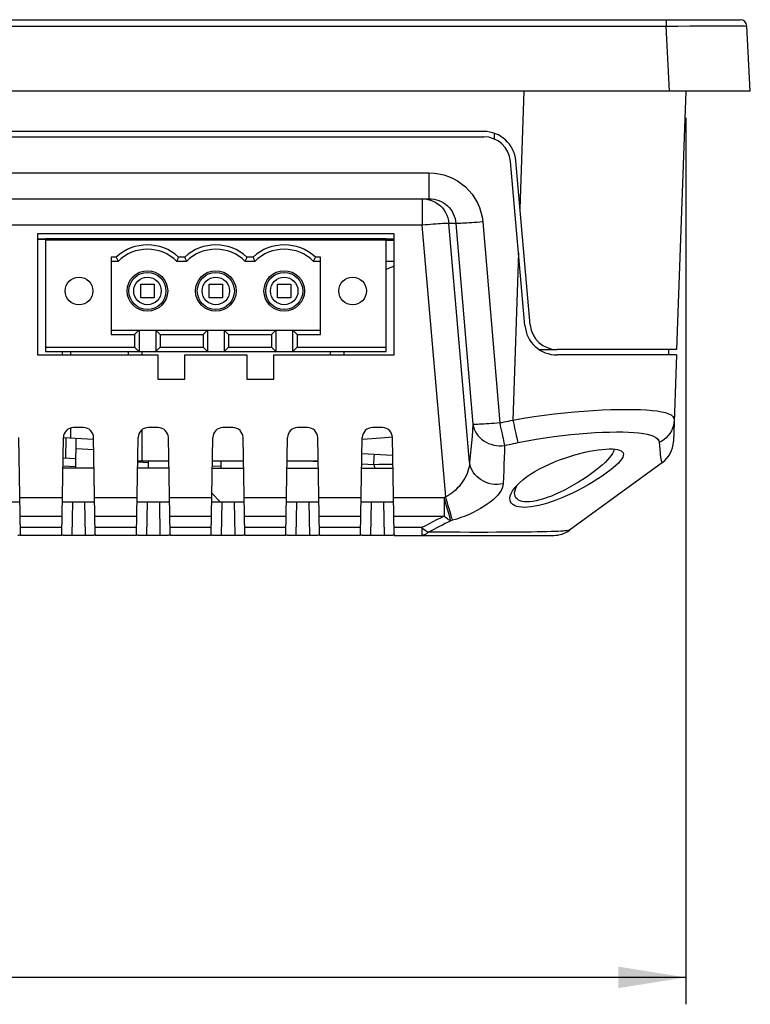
# Model space of a CAD drawing. Header units: millimetres. Extents: x 0 to 1188, y 0 to 840.
# Tile 6 of 38: x 455 to 509, y 223 to 296. Entities that reach past the tile are written whole.
import ezdxf

# ---------------------------------------------------------------- set-up
doc = ezdxf.new("R2010")
doc.units = ezdxf.units.MM
doc.header["$LTSCALE"] = 65.34
doc.layers.get('0').update_dxf_attribs({"linetype": 'CONTINUOUS'})
for name, color, linetype in [('00_TOPRB0700WD-C-DIM', 7, 'CONTINUOUS'), ('ISO7045-M3X8-4_8-SHAPE', 7, 'CONTINUOUS'), ('PCB_MAIN-OP_07W_BASE-SHAPE', 7, 'CONTINUOUS'), ('RB07W-P0100_REV1-SHAPE', 7, 'CONTINUOUS'), ('RB07W-P0300_REV1-SHAPE', 7, 'CONTINUOUS'), ('TERMINAL_BLOCK_AG-SHAPE', 7, 'CONTINUOUS')]:
    doc.layers.add(name, color=color, linetype=linetype)
doc.styles.add('TEXTSTYLE_2', font='malgun.ttf')
doc.dimstyles.new('DIMSTYLE_1', dxfattribs={"dimtxt": 10, "dimasz": 5, "dimexe": 1, "dimexo": 1, "dimgap": 1.25, "dimtad": 1, "dimdec": 5, "dimdsep": 46, "dimtxsty": 'TEXTSTYLE_2', "dimblk": '_FILLED', "dimblk1": '_FILLED', "dimblk2": '_FILLED', "dimcen": 0, "dimadec": 5, "dimazin": 2, "dimtp": 0.5, "dimtm": 0.5, "dimtfac": 1, "dimtdec": 5, "dimtofl": 0, "dimtmove": 0, "dimatfit": 3, "dimldrblk": '_FILLED', "dimfxl": 1, "dimtolj": 1, "dimarcsym": 0})

# ---------------------------------------------------------------- blocks, each defined once
blk = doc.blocks.new('_FILLED')
at = {"color": 0, "linetype": 'ByBlock'}
blk.add_solid([(0, 0), (-1, 0.16), (-1, -0.16)], dxfattribs=at)
blk = doc.blocks.new('*D6')
at = {"layer": '00_TOPRB0700WD-C-DIM', "color": 2, "linetype": 'Continuous'}
for p, q in [((308.74, 288.389), (308.74, 222.557)), ((504.54, 288.389), (504.54, 222.557)), ((308.74, 224.557), (406.64, 224.557)), ((504.54, 224.557), (406.64, 224.557))]:
    blk.add_line(p, q, dxfattribs=at)
at = {"layer": '00_TOPRB0700WD-C-DIM', "color": 2, "linetype": 'Continuous', "xscale": 5, "yscale": 5, "zscale": 5, "rotation": 180}
blk.add_blockref('_FILLED', (308.74, 224.557), dxfattribs=at)
at = {"layer": '00_TOPRB0700WD-C-DIM', "color": 2, "linetype": 'Continuous', "xscale": 5, "yscale": 5, "zscale": 5}
blk.add_blockref('_FILLED', (504.54, 224.557), dxfattribs=at)
at = {"layer": '00_TOPRB0700WD-C-DIM', "color": 2, "linetype": 'Continuous', "insert": (406.64, 237.057), "char_height": 10, "width": 33.7037, "attachment_point": 2, "line_spacing_factor": 0.9, "style": 'TEXTSTYLE_2'}
blk.add_mtext('195.8', dxfattribs=at)

msp = doc.modelspace()

# ---------------------------------------------------------------- linework, layer by layer
at = {"layer": 'ISO7045-M3X8-4_8-SHAPE', "color": 7, "linetype": 'Continuous'}
for p, q in [((482.890137, 279.289015), (482.300137, 279.289015)), ((482.890137, 277.737544), (482.300137, 277.737544))]:
    msp.add_line(p, q, dxfattribs=at)
msp.add_arc((480.640137, 281.880007), 5, 289.39059979, 296.7439109, dxfattribs=at)
at = {"layer": 'PCB_MAIN-OP_07W_BASE-SHAPE', "color": 7, "linetype": 'Continuous'}
for p, q in [((458.220137, 271.039015), (458.220137, 270.789015)), ((463.140137, 271.039015), (463.140137, 270.789015)), ((464.140137, 271.039015), (464.140137, 270.789015)), ((478.140137, 271.039015), (478.140137, 270.789015)), ((479.140137, 271.039015), (479.140137, 270.789015)), ((464.140137, 265.216182), (464.140137, 262.889015)), ((466.144134, 262.889015), (463.83614, 262.889015)), ((471.694134, 262.889015), (469.38614, 262.889015)), ((477.244134, 262.889015), (474.93614, 262.889015))]:
    msp.add_line(p, q, dxfattribs=at)
at = {"layer": 'PCB_MAIN-OP_07W_BASE-SHAPE', "color": 4, "linetype": 'Continuous', "const_width": 0.1188}
for points in [[(456.980137, 279.389015), (456.390137, 279.389015)], [(482.890137, 279.389015), (482.300137, 279.389015)]]:
    msp.add_lwpolyline(points, dxfattribs=at)
at = {"layer": 'PCB_MAIN-OP_07W_BASE-SHAPE', "color": 7, "linetype": 'Continuous', "const_width": 0.1485}
msp.add_lwpolyline([(482.300137, 279.389015), (456.980137, 279.389015)], dxfattribs=at)
at = {"layer": 'RB07W-P0100_REV1-SHAPE', "color": 7, "linetype": 'Continuous'}
for p, q in [((304.69238, 295.689015), (508.587893, 295.689015)), ((503.095431, 295.689015), (503.095431, 295.215183)), ((310.184843, 295.215183), (503.095431, 295.215183)), ((503.34836, 290.389015), (503.095431, 295.215183)), ((506.129623, 295.2248), (506.740151, 295.225626)), ((509.340137, 290.389015), (509.087208, 295.215183)), ((509.340137, 290.389015), (303.940137, 290.389015)), ((492.242148, 281.646399), (492.547447, 290.389015)), ((504.540137, 290.389015), (503.869658, 271.189015)), ((489.54054, 287.389015), (323.739734, 287.389015)), ((490.335196, 286.82288), (490.338944, 287.25232)), ((492.997324, 273.014704), (491.931407, 285.198189)), ((503.869658, 271.189015), (494.989713, 271.189015))]:
    msp.add_line(p, q, dxfattribs=at)
for points in [[(503.095431, 295.215183), (503.529791, 295.216926), (503.9664, 295.218691)], [(503.9664, 295.218691), (504.836473, 295.221626), (505.278089, 295.222922), (505.712503, 295.223942), (506.129623, 295.2248)], [(506.740151, 295.225626), (507.254293, 295.225966), (507.581682, 295.22592), (507.881021, 295.225613), (508.149467, 295.225104), (508.385952, 295.224362), (508.5881, 295.223385), (508.758528, 295.222262), (508.897395, 295.220866), (509.000597, 295.219217), (509.064978, 295.21733), (509.087208, 295.215183)]]:
    msp.add_lwpolyline(points, dxfattribs=at)
for centre, radius, start, end in [((508.587893, 295.189015), 0.5, 3, 90), ((489.54054, 284.989015), 2.4, 5, 90), ((494.989713, 273.189015), 2, 185, 270)]:
    msp.add_arc(centre, radius, start, end, dxfattribs=at)
at = {"layer": 'RB07W-P0300_REV1-SHAPE', "color": 7, "linetype": 'Continuous'}
for p, q in [((323.739734, 286.989015), (489.54054, 286.989015)), ((492.598846, 272.979842), (491.532929, 285.163327)), ((327.807077, 284.319216), (485.473197, 284.319216)), ((485.473197, 284.319216), (485.473197, 282.389015)), ((327.807077, 282.389015), (485.473197, 282.389015)), ((484.972424, 282.389015), (484.972424, 280.42392)), ((485.473197, 282.389015), (485.491645, 282.388931)), ((484.972424, 280.42392), (328.30785, 280.42392)), ((486.714062, 260.241713), (484.972424, 280.42392)), ((487.477234, 280.563327), (486.957232, 280.563327)), ((488.48883, 262.81508), (486.957232, 280.563327)), ((487.477234, 280.563327), (488.742417, 265.638022)), ((489.462041, 280.667839), (490.727225, 265.742535)), ((482.890137, 279.789015), (456.390137, 279.789015)), ((456.390137, 279.789015), (456.390137, 270.789015)), ((482.890137, 270.789015), (482.890137, 279.789015)), ((492.127601, 278.366195), (491.694155, 265.953942)), ((456.390137, 270.789015), (465.340137, 270.789015)), ((458.840137, 271.039015), (458.840137, 270.789015)), ((465.340137, 270.789015), (465.340137, 268.989015)), ((467.340137, 270.789015), (471.940137, 270.789015)), ((467.340137, 268.989015), (467.340137, 270.789015)), ((471.940137, 270.789015), (471.940137, 268.989015)), ((473.940137, 270.789015), (482.890137, 270.789015)), ((473.940137, 268.989015), (473.940137, 270.789015)), ((493.663063, 271.189015), (494.989713, 271.189015)), ((503.85569, 270.789015), (494.989713, 270.789015)), ((503.269658, 271.189015), (503.269658, 270.789015)), ((503.85569, 270.789015), (503.63076, 264.347867)), ((465.340137, 268.989015), (467.340137, 268.989015)), ((471.940137, 268.989015), (473.940137, 268.989015)), ((458.840137, 265.352366), (458.840137, 264.594744)), ((459.813473, 265.389015), (459.0668, 265.389015)), ((465.363473, 265.389015), (464.6168, 265.389015)), ((470.913473, 265.389015), (470.1668, 265.389015)), ((476.463473, 265.389015), (475.7168, 265.389015)), ((482.013473, 265.389015), (481.2668, 265.389015)), ((455.139003, 257.453983), (455.013359, 264.652105)), ((458.191271, 257.453983), (458.316915, 264.652105)), ((460.555364, 264.502856), (458.315348, 264.622857)), ((458.502848, 263.110662), (458.529043, 264.611409)), ((459.240137, 262.389015), (459.278228, 264.571274)), ((460.689003, 257.453983), (460.563359, 264.652105)), ((463.741271, 257.453983), (463.866915, 264.652105)), ((466.239003, 257.453983), (466.113359, 264.652105)), ((469.291271, 257.453983), (469.416915, 264.652105)), ((471.789003, 257.453983), (471.663359, 264.652105)), ((474.841271, 257.453983), (474.966915, 264.652105)), ((477.339003, 257.453983), (477.213359, 264.652105)), ((480.391271, 257.453983), (480.516915, 264.652105)), ((482.889003, 257.453983), (482.763359, 264.652105)), ((460.579244, 263.742065), (459.264983, 263.812472)), ((482.786753, 263.311887), (480.495663, 263.434624)), ((499.096166, 263.8063), (499.299612, 263.790821)), ((458.280274, 262.552951), (459.246147, 262.501208)), ((459.252033, 263.070527), (458.290208, 263.122053)), ((464.646988, 262.781511), (463.835023, 262.825009)), ((463.897803, 262.821646), (463.898979, 262.889015)), ((464.640137, 262.389015), (464.648864, 262.889015)), ((470.040137, 262.389015), (470.048864, 262.889015)), ((477.244828, 262.849264), (476.502814, 262.889015)), ((481.367616, 262.628401), (480.482419, 262.675822)), ((481.367616, 262.628401), (481.452869, 262.389015)), ((502.810371, 262.801686), (495.91437, 257.773036)), ((460.602862, 262.389015), (458.277412, 262.389015)), ((466.152862, 262.389015), (463.827412, 262.389015)), ((469.377412, 262.389015), (471.702862, 262.389015)), ((470.041943, 262.492495), (469.391382, 262.527347)), ((474.927412, 262.389015), (477.252862, 262.389015)), ((480.477412, 262.389015), (482.802862, 262.389015)), ((492.014467, 261.093484), (492.04934, 261.149011)), ((469.344756, 260.518111), (469.973851, 259.889015)), ((452.683775, 259.889015), (455.096499, 259.889015)), ((455.090952, 260.206808), (458.239322, 260.206808)), ((458.233775, 259.889015), (460.646499, 259.889015)), ((458.98366, 259.889015), (458.940023, 257.389015)), ((459.896614, 259.889015), (459.940251, 257.389015)), ((460.640952, 260.206808), (463.789322, 260.206808)), ((463.783775, 259.889015), (466.196499, 259.889015)), ((464.53366, 259.889015), (464.490023, 257.389015)), ((465.446614, 259.889015), (465.490251, 257.389015)), ((466.190952, 260.206808), (469.339322, 260.206808)), ((469.333775, 259.889015), (471.746499, 259.889015)), ((470.08366, 259.889015), (470.040023, 257.389015)), ((470.996614, 259.889015), (471.040251, 257.389015)), ((471.740952, 260.206808), (474.889322, 260.206808)), ((474.883775, 259.889015), (477.296499, 259.889015)), ((475.63366, 259.889015), (475.590023, 257.389015)), ((476.546614, 259.889015), (476.590251, 257.389015)), ((477.290952, 260.206808), (480.439322, 260.206808)), ((480.433775, 259.889015), (482.846499, 259.889015)), ((481.18366, 259.889015), (481.140023, 257.389015)), ((482.096614, 259.889015), (482.140251, 257.389015)), ((482.840952, 260.206808), (486.592731, 260.206808)), ((486.714062, 260.241713), (486.592731, 260.206808)), ((486.592731, 260.206808), (486.592731, 258.815212)), ((486.935576, 259.019158), (486.84704, 259.324302)), ((455.115243, 258.815212), (458.215031, 258.815212)), ((460.665243, 258.815212), (463.765031, 258.815212)), ((466.215243, 258.815212), (469.315031, 258.815212)), ((471.765243, 258.815212), (474.865031, 258.815212)), ((477.315243, 258.815212), (480.415031, 258.815212)), ((482.865243, 258.815212), (486.592731, 258.815212)), ((487.220577, 258.50756), (487.09609, 258.473032)), ((458.200147, 257.962514), (455.130126, 257.962514)), ((463.750147, 257.962514), (460.680126, 257.962514)), ((469.300147, 257.962514), (466.230126, 257.962514)), ((474.850147, 257.962514), (471.780126, 257.962514)), ((480.400147, 257.962514), (477.330126, 257.962514)), ((484.936545, 257.962514), (482.880126, 257.962514)), ((484.936541, 257.962514), (484.936541, 257.389015)), ((458.191271, 257.389015), (455.139003, 257.389015)), ((460.495097, 257.389015), (458.385177, 257.389015)), ((463.741271, 257.389015), (460.689003, 257.389015)), ((466.045097, 257.389015), (463.935177, 257.389015)), ((469.291271, 257.389015), (466.239003, 257.389015)), ((471.595097, 257.389015), (469.485177, 257.389015)), ((474.841271, 257.389015), (471.789003, 257.389015)), ((477.145097, 257.389015), (475.035177, 257.389015)), ((480.391271, 257.389015), (477.339003, 257.389015)), ((482.695097, 257.389015), (480.585177, 257.389015)), ((482.889003, 257.389015), (494.735977, 257.389015))]:
    msp.add_line(p, q, dxfattribs=at)
for points in [[(485.473197, 284.319216), (485.84738, 284.30166), (486.214846, 284.250352), (486.577138, 284.164812), (486.929626, 284.046483), (487.269033, 283.896104), (487.592852, 283.715306), (487.898319, 283.505201), (488.182929, 283.268088), (488.443766, 283.005977), (488.679306, 282.720851), (488.887623, 282.41447), (489.067013, 282.089515), (489.21559, 281.747511), (489.331963, 281.393692), (489.413861, 281.034519), (489.462041, 280.667839)], [(484.972424, 282.389015), (485.183288, 282.377783), (485.391784, 282.344211)], [(485.391784, 282.344211), (485.595568, 282.288678), (485.792352, 282.211808), (485.979924, 282.114464), (486.156178, 281.997741), (486.319142, 281.862944), (486.466971, 281.7116), (486.597993, 281.545432), (486.710758, 281.36629), (486.804046, 281.176086), (486.876698, 280.97722), (486.927899, 280.772223), (486.957232, 280.563327)], [(485.491645, 282.388931), (485.6609, 282.380383), (485.846734, 282.354583), (486.029145, 282.311868), (486.20653, 282.252649), (486.377316, 282.177499), (486.540159, 282.08706), (486.693773, 281.982056), (486.836761, 281.863451), (486.96779, 281.732414), (487.086005, 281.589833), (487.190523, 281.436671), (487.280374, 281.274165), (487.354852, 281.103213), (487.412801, 280.926253), (487.45359, 280.745866), (487.477234, 280.563327)], [(486.957232, 280.563327), (486.927515, 280.56442), (486.8759, 280.563549), (486.802965, 280.560723), (486.709527, 280.555974), (486.596632, 280.549355), (486.465545, 280.54094), (486.317735, 280.530823), (486.154857, 280.519118), (485.978734, 280.505956), (485.79134, 280.491484), (485.594774, 280.475864), (485.391238, 280.459271), (485.18301, 280.441892), (484.972424, 280.42392)], [(489.462041, 280.667839), (489.251637, 280.650416), (489.043586, 280.633967), (488.840211, 280.618677), (488.643788, 280.604717), (488.456511, 280.592243), (488.280474, 280.581394), (488.117644, 280.572292), (487.969843, 280.565037), (487.838721, 280.559713), (487.725745, 280.556377), (487.632178, 280.555067), (487.559065, 280.555798), (487.507224, 280.558561), (487.477234, 280.563327)], [(491.694155, 265.953942), (492.49007, 266.091203), (493.273938, 266.213225), (494.039945, 266.319347), (494.793119, 266.411711), (495.538691, 266.49237), (496.269279, 266.561199), (496.980326, 266.618553), (497.669291, 266.664916), (498.333232, 266.700794), (498.969311, 266.726408), (499.574886, 266.74212), (500.147097, 266.747958), (500.683294, 266.744098), (501.181262, 266.730377), (501.638987, 266.70677), (502.054235, 266.672969), (502.424144, 266.629028), (502.750186, 266.573738), (503.032412, 266.506335), (503.267369, 266.425772), (503.452797, 266.330925), (503.58568, 266.221195), (503.664003, 266.095446), (503.686845, 265.953945)], [(488.742417, 265.638022), (488.706702, 265.18491), (488.668503, 264.724988), (488.627947, 264.258388), (488.584653, 263.784713), (488.538238, 263.303566), (488.48883, 262.81508)], [(490.727225, 265.742534), (490.516748, 265.725105), (490.308626, 265.708651), (490.105187, 265.693357), (489.908705, 265.679394), (489.721379, 265.666918), (489.545303, 265.656068), (489.382445, 265.646966), (489.234637, 265.639715), (489.103539, 265.634395), (488.990603, 265.631064), (488.897063, 265.629761), (488.824029, 265.630499), (488.772315, 265.633265), (488.742417, 265.638022)], [(488.742417, 265.638022), (488.776762, 265.459522), (488.831457, 265.284702), (488.90593, 265.115388), (488.999404, 264.953345), (489.110905, 264.800263), (489.239269, 264.657741), (489.383157, 264.527264), (489.541068, 264.410195), (489.711354, 264.307754), (489.892239, 264.221011), (490.081835, 264.15087), (490.278164, 264.098063), (490.479178, 264.063141), (490.682781, 264.046468), (490.886847, 264.048219), (491.089247, 264.068375)], [(490.727225, 265.742535), (490.888062, 265.776735), (491.049026, 265.811349), (491.210118, 265.846377), (491.371337, 265.881818), (491.532683, 265.917673), (491.694155, 265.953942)], [(490.727225, 265.742534), (490.772539, 265.535029), (490.814988, 265.329549), (490.857714, 265.13009), (490.898761, 264.938515), (490.937969, 264.756709), (490.974711, 264.587316), (491.00846, 264.43099), (491.039412, 264.291801), (491.065443, 264.171193), (491.089247, 264.068375)], [(491.694155, 265.953942), (491.741527, 265.744815), (491.78835, 265.538919), (491.834081, 265.338639), (491.878192, 265.146295), (491.920171, 264.964116), (491.959532, 264.794211), (491.995819, 264.638548), (492.028611, 264.498931), (492.057529, 264.376978), (492.082238, 264.2741)], [(503.686845, 265.953945), (503.667952, 265.744818), (503.626124, 265.538922), (503.561845, 265.338642), (503.475862, 265.146299), (503.369169, 264.964119), (503.243002, 264.794214), (503.098823, 264.638551), (502.938303, 264.498935), (502.7633, 264.376981), (502.575842, 264.274103)], [(492.082238, 264.2741), (492.76607, 264.412405), (493.438066, 264.5346), (494.096926, 264.641019), (494.745618, 264.733484), (495.388702, 264.814103), (496.019867, 264.882897), (496.635074, 264.940081), (497.232198, 264.986338), (497.808612, 265.022023), (498.361928, 265.047568), (498.88975, 265.063145), (499.38971, 265.069007), (499.859356, 265.065115), (500.296875, 265.051517), (500.700351, 265.027968), (501.068017, 264.994361), (501.397415, 264.950571), (501.689156, 264.895413), (501.944112, 264.828052), (502.158991, 264.747552), (502.33166, 264.652537), (502.459995, 264.542595), (502.540876, 264.416748), (502.575842, 264.274103)], [(480.523501, 264.545122), (481.899788, 264.629855), (482.757086, 264.715153)], [(491.089247, 264.068374), (491.075834, 263.610091), (491.060992, 263.144548), (491.044294, 262.673296), (491.025696, 262.195485), (491.005077, 261.710482), (490.98185, 261.220134)], [(491.089247, 264.068374), (491.254433, 264.101592), (491.419745, 264.135238), (491.585182, 264.169311), (491.750743, 264.203812), (491.916429, 264.238742), (492.082238, 264.2741)], [(502.575842, 264.274103), (502.607795, 263.826289), (502.644564, 263.455432), (502.679678, 263.164148), (502.720289, 262.95233), (502.768166, 262.827926), (502.810371, 262.801686)], [(481.367616, 262.628401), (481.374909, 262.754441), (481.382073, 262.874014), (481.388984, 262.985016), (481.395519, 263.085497), (481.401563, 263.173691), (481.407011, 263.248046), (481.411766, 263.307257), (481.415745, 263.350282), (481.418879, 263.376365), (481.42111, 263.385047)], [(499.91116, 263.426371), (499.90442, 263.319381), (499.863805, 263.199159), (499.789651, 263.064983), (499.681589, 262.917574), (499.539176, 262.757191), (499.362968, 262.584534), (499.152702, 262.399913), (498.910292, 262.205018), (498.636407, 262.000986), (498.334322, 261.790223), (498.005867, 261.574668), (497.655781, 261.357411), (497.287556, 261.141325), (496.906525, 260.929505), (496.517541, 260.72528), (496.125431, 260.53108), (495.735523, 260.349954), (495.351227, 260.183268), (494.977179, 260.033139), (494.615223, 259.899988), (494.268558, 259.784816), (493.937978, 259.687526), (493.625275, 259.608298), (493.330837, 259.546892), (493.055648, 259.50309), (492.79985, 259.476711), (492.563717, 259.467409), (492.347905, 259.475283), (492.15276, 259.500152), (491.979535, 259.542365), (491.828837, 259.602184), (491.703011, 259.67953), (491.604068, 259.774684), (491.533747, 259.886444), (491.494762, 260.013528), (491.486356, 260.15597)], [(499.212228, 263.797469), (499.207491, 263.726403), (499.171544, 263.605723), (499.106187, 263.471282), (499.011067, 263.323638), (498.886201, 263.163035), (498.73164, 262.990228), (498.547579, 262.805459), (498.335024, 262.61052), (498.095245, 262.406437), (497.830297, 262.195746), (497.542523, 261.980253), (497.235298, 261.763172), (496.912306, 261.547264), (496.577746, 261.335694), (496.236147, 261.131742), (495.891724, 260.937825), (495.549013, 260.757026), (495.21138, 260.590624), (494.882488, 260.440828), (494.564483, 260.30794), (494.259736, 260.193069), (493.969396, 260.096008), (493.694733, 260.017028), (493.43636, 259.955806), (493.195038, 259.912188), (492.970915, 259.885943), (492.764364, 259.876765), (492.575779, 259.884716), (492.405767, 259.909652), (492.255082, 259.951884), (492.124569, 260.011727), (492.016209, 260.089023), (491.931587, 260.184157), (491.872684, 260.295815), (491.840876, 260.422664), (491.837098, 260.56515)], [(492.200393, 261.300165), (492.444311, 261.512078), (492.718061, 261.722792), (493.018739, 261.929534), (493.342356, 262.130481), (493.685161, 262.323422), (494.04337, 262.507282), (494.413029, 262.680536), (494.790781, 262.842683), (495.172916, 262.992813), (495.556471, 263.130772), (495.938123, 263.256072), (496.315231, 263.368745), (496.684856, 263.468551), (497.044627, 263.555601), (497.391944, 263.629773), (497.724654, 263.691192), (498.04039, 263.739764), (498.337329, 263.775604), (498.61351, 263.798618), (498.867142, 263.808885), (499.096166, 263.8063)], [(499.299612, 263.790821), (499.476444, 263.762212), (499.624951, 263.720593), (499.747482, 263.663285)], [(499.747482, 263.663285), (499.831039, 263.597947), (499.886769, 263.518463), (499.91116, 263.426371)], [(482.798073, 262.663374), (482.79583, 262.663349), (482.457257, 262.657852), (482.104437, 262.650132), (481.740478, 262.640139), (481.367616, 262.628401)], [(488.48883, 262.81508), (488.480293, 262.652292), (488.457282, 262.487275), (488.42025, 262.319514), (488.369691, 262.150629), (488.306302, 261.981765), (488.230812, 261.81392), (488.144043, 261.648122), (488.046921, 261.485477), (487.940413, 261.327082), (487.825618, 261.174044), (487.703889, 261.027751), (487.575708, 260.888489), (487.441557, 260.75667), (487.302365, 260.633267), (487.158761, 260.519035), (487.012069, 260.415038), (486.863533, 260.322719), (486.714062, 260.241713)], [(490.98185, 261.220135), (490.772517, 261.184507), (490.559765, 261.169534), (490.346027, 261.175387), (490.13375, 261.201998), (489.925363, 261.249062), (489.72325, 261.316042), (489.529724, 261.402171), (489.347, 261.506463), (489.177168, 261.627725), (489.022173, 261.764568), (488.883787, 261.915428), (488.763595, 262.078577), (488.662971, 262.252148), (488.583067, 262.434157), (488.524798, 262.622519), (488.48883, 262.815079)], [(490.98185, 261.220134), (490.958461, 261.057264), (490.905896, 260.891381), (490.823677, 260.721412), (490.713642, 260.549173), (490.576829, 260.375867), (490.415106, 260.202493), (490.229921, 260.030186), (490.023475, 259.860064), (489.797584, 259.693353), (489.554749, 259.531194), (489.297744, 259.37515), (489.027477, 259.225482), (488.74512, 259.082717), (488.452577, 258.947865), (488.151194, 258.821779), (487.843774, 258.705628), (487.53401, 258.600947), (487.220577, 258.50756)], [(491.833118, 260.907205), (491.990045, 261.089676), (492.200393, 261.300165)], [(491.837098, 260.56515), (491.863809, 260.728726), (491.922603, 260.904426), (492.014467, 261.093484)], [(491.486356, 260.15597), (491.512518, 260.319463), (491.575854, 260.495477), (491.676695, 260.684653)], [(491.676695, 260.684653), (491.814581, 260.883467), (491.833118, 260.907205)], [(486.84704, 259.324302), (486.749178, 259.663054), (486.697815, 259.841186), (486.645019, 260.022921), (486.592731, 260.206808)], [(487.220577, 258.50756), (487.191282, 258.605485), (487.155667, 258.725542), (487.114203, 258.866143), (487.067439, 259.025425), (487.015995, 259.201279), (486.960552, 259.391375), (486.901844, 259.593196), (486.840649, 259.804068), (486.777778, 260.021199), (486.714062, 260.241713)], [(487.09609, 258.473032), (487.073259, 258.553264), (487.044053, 258.648605), (487.011508, 258.758824), (486.935576, 259.019158)], [(486.592731, 258.815212), (486.316878, 258.672053), (486.040956, 258.52931), (485.764967, 258.38698), (485.488905, 258.245068), (485.212763, 258.10358), (484.936545, 257.962514)], [(487.09609, 258.473032), (486.886652, 258.365937), (486.677167, 258.25908), (486.467636, 258.152461), (486.258057, 258.046082), (486.048426, 257.939945), (485.838744, 257.834051), (485.629008, 257.728403), (485.419217, 257.623001)], [(487.09609, 258.473032), (487.016956, 258.508271), (486.934347, 258.552227), (486.850464, 258.605334), (486.765312, 258.667136), (486.678731, 258.737057), (486.592731, 258.815212)], [(455.139003, 257.453983), (455.133828, 257.432412), (455.117399, 257.415351), (455.08964, 257.40295), (455.05104, 257.394664), (455.002605, 257.389963), (454.945097, 257.389015)], [(458.385177, 257.389015), (458.327729, 257.389957), (458.279312, 257.394653), (458.240698, 257.40293), (458.212912, 257.415326), (458.196457, 257.432395), (458.191271, 257.453983)], [(460.689003, 257.453983), (460.683828, 257.432412), (460.667399, 257.415351), (460.63964, 257.40295), (460.60104, 257.394664), (460.552605, 257.389963), (460.495097, 257.389015)], [(463.935177, 257.389015), (463.877729, 257.389957), (463.829312, 257.394653), (463.790698, 257.40293), (463.762912, 257.415326), (463.746457, 257.432395), (463.741271, 257.453983)], [(466.239003, 257.453983), (466.233828, 257.432412), (466.217399, 257.415351), (466.18964, 257.40295), (466.15104, 257.394664), (466.102605, 257.389963), (466.045097, 257.389015)], [(469.485177, 257.389015), (469.427729, 257.389957), (469.379312, 257.394653), (469.340698, 257.40293), (469.312912, 257.415326), (469.296457, 257.432395), (469.291271, 257.453983)], [(471.789003, 257.453983), (471.783828, 257.432412), (471.767399, 257.415351), (471.73964, 257.40295), (471.70104, 257.394664), (471.652605, 257.389963), (471.595097, 257.389015)], [(475.035177, 257.389015), (474.977729, 257.389957), (474.929312, 257.394653), (474.890698, 257.40293), (474.862912, 257.415326), (474.846457, 257.432395), (474.841271, 257.453983)], [(477.339003, 257.453983), (477.333828, 257.432412), (477.317399, 257.415351), (477.28964, 257.40295), (477.25104, 257.394664), (477.202605, 257.389963), (477.145097, 257.389015)], [(480.585177, 257.389015), (480.527729, 257.389957), (480.479312, 257.394653), (480.440698, 257.40293), (480.412912, 257.415326), (480.396457, 257.432395), (480.391271, 257.453983)], [(482.889003, 257.453983), (482.883828, 257.432412), (482.867399, 257.415351), (482.83964, 257.40295), (482.80104, 257.394664), (482.752605, 257.389963), (482.695097, 257.389015)], [(485.419232, 257.623002), (485.342321, 257.658827), (485.263743, 257.703511), (485.183373, 257.756422), (485.101783, 257.817435), (485.019539, 257.886405), (484.936541, 257.962514)], [(485.419232, 257.623002), (485.374247, 257.579234), (485.328294, 257.539811), (485.28143, 257.504838), (485.233739, 257.474351), (485.185268, 257.448392), (485.136188, 257.427065), (485.086648, 257.410435), (485.036773, 257.398537), (484.986723, 257.391395), (484.936541, 257.389015)], [(495.91437, 257.773036), (495.887951, 257.761017), (495.841599, 257.749137), (495.776456, 257.738121), (495.688996, 257.726809), (495.575905, 257.715762), (495.434903, 257.704825), (495.26342, 257.694125), (495.059042, 257.683726), (494.818497, 257.673555), (494.542068, 257.664163), (494.228935, 257.65512), (493.88066, 257.647103), (493.499341, 257.639748), (493.084052, 257.63322), (492.635159, 257.627562), (492.151004, 257.622648), (491.629747, 257.618593), (491.072009, 257.615458), (490.477312, 257.61313), (489.847379, 257.61184), (489.183211, 257.611347), (488.486972, 257.611916), (487.760738, 257.6133), (487.006165, 257.615675), (486.225734, 257.619065), (485.419217, 257.623001)]]:
    msp.add_lwpolyline(points, dxfattribs=at)
for centre, radius, start, end in [((489.54054, 284.989015), 2, 5, 90), ((494.989713, 273.189015), 2.4, 185, 270), ((459.0668, 264.639015), 0.75, 90, 179), ((459.813473, 264.639015), 0.75, 1, 90), ((464.6168, 264.639015), 0.75, 90, 179), ((465.363473, 264.639015), 0.75, 1, 90), ((470.1668, 264.639015), 0.75, 90, 179), ((470.913473, 264.639015), 0.75, 1, 90), ((475.7168, 264.639015), 0.75, 90, 179), ((476.463473, 264.639015), 0.75, 1, 90), ((481.2668, 264.639015), 0.75, 90, 179), ((482.013473, 264.639015), 0.75, 1, 90), ((501.631978, 264.417666), 2, 306.1, 358), ((494.735977, 259.389015), 2, 270.00002476, 306.10002001)]:
    msp.add_arc(centre, radius, start, end, dxfattribs=at)
at = {"layer": 'TERMINAL_BLOCK_AG-SHAPE', "color": 7, "linetype": 'Continuous'}
for p, q in [((456.980137, 279.389015), (456.980137, 271.039015)), ((482.300137, 271.039015), (482.300137, 279.389015)), ((456.980137, 279.339015), (482.300137, 279.339015)), ((462.247475, 278.060548), (461.860137, 278.060548)), ((461.860137, 278.060548), (461.860137, 272.317476)), ((467.327467, 278.060542), (466.872807, 278.060542)), ((472.407467, 278.060542), (471.952807, 278.060542)), ((477.420137, 278.060548), (477.032799, 278.060548)), ((477.420137, 272.317476), (477.420137, 278.060548)), ((462.376112, 277.739015), (461.860137, 277.739015)), ((467.456112, 277.739016), (466.744162, 277.739016)), ((472.536112, 277.739016), (471.824162, 277.739016)), ((477.420137, 277.739015), (476.904162, 277.739015)), ((464.060137, 276.039015), (465.060137, 276.039015)), ((464.060137, 275.039015), (464.060137, 276.039015)), ((465.060137, 276.039015), (465.060137, 275.039015)), ((469.140137, 276.039015), (470.140137, 276.039015)), ((469.140137, 275.039015), (469.140137, 276.039015)), ((470.140137, 276.039015), (470.140137, 275.039015)), ((474.220137, 276.039015), (475.220137, 276.039015)), ((474.220137, 275.039015), (474.220137, 276.039015)), ((475.220137, 276.039015), (475.220137, 275.039015)), ((465.060137, 275.039015), (464.060137, 275.039015)), ((470.140137, 275.039015), (469.140137, 275.039015)), ((475.220137, 275.039015), (474.220137, 275.039015)), ((461.860137, 272.639015), (477.420137, 272.639015)), ((461.860137, 272.317476), (463.610137, 272.317476)), ((463.931676, 272.639015), (463.610137, 272.317476)), ((463.610137, 272.317476), (463.610137, 271.360554)), ((463.945073, 272.639015), (463.945073, 271.039015)), ((465.1752, 272.639015), (465.1752, 271.039015)), ((465.188598, 272.639015), (465.510137, 272.317476)), ((465.510137, 272.317476), (468.690137, 272.317476)), ((465.510137, 272.317476), (465.510137, 271.360554)), ((469.011676, 272.639015), (468.690137, 272.317476)), ((468.690137, 272.317476), (468.690137, 271.360554)), ((469.025073, 272.639015), (469.025073, 271.039015)), ((470.2552, 272.639015), (470.2552, 271.039015)), ((470.268598, 272.639015), (470.590137, 272.317476)), ((470.590137, 272.317476), (473.770137, 272.317476)), ((470.590137, 272.317476), (470.590137, 271.360554)), ((474.091676, 272.639015), (473.770137, 272.317476)), ((473.770137, 272.317476), (473.770137, 271.360554)), ((474.105073, 272.639015), (474.105073, 271.039015)), ((475.3352, 272.639015), (475.3352, 271.039015)), ((475.348598, 272.639015), (475.670137, 272.317476)), ((475.670137, 272.317476), (477.420137, 272.317476)), ((475.670137, 272.317476), (475.670137, 271.360554)), ((456.980137, 271.360554), (463.610137, 271.360554)), ((463.610137, 271.360554), (463.931676, 271.039015)), ((465.510137, 271.360554), (465.188598, 271.039015)), ((465.510137, 271.360554), (468.690137, 271.360554)), ((468.690137, 271.360554), (469.011676, 271.039015)), ((470.590137, 271.360554), (470.268598, 271.039015)), ((470.590137, 271.360554), (473.770137, 271.360554)), ((473.770137, 271.360554), (474.091676, 271.039015)), ((475.670137, 271.360554), (475.348598, 271.039015)), ((475.670137, 271.360554), (482.300137, 271.360554)), ((456.980137, 271.039015), (482.300137, 271.039015))]:
    msp.add_line(p, q, dxfattribs=at)
for points in [[(462.247407, 278.060554), (462.268387, 278.006952), (462.289556, 277.953355), (462.310912, 277.899762), (462.332457, 277.846175), (462.35419, 277.792593), (462.376112, 277.739015)], [(466.744162, 277.739016), (466.766083, 277.792593), (466.787817, 277.846175), (466.809362, 277.899762), (466.830718, 277.953355), (466.851887, 278.006952), (466.872866, 278.060555)], [(467.327407, 278.060555), (467.348387, 278.006952), (467.369556, 277.953355), (467.390912, 277.899762), (467.412457, 277.846175), (467.43419, 277.792593), (467.456112, 277.739016)], [(471.824162, 277.739016), (471.846083, 277.792593), (471.867817, 277.846175), (471.889362, 277.899762), (471.910718, 277.953355), (471.931887, 278.006952), (471.952866, 278.060555)], [(472.407407, 278.060555), (472.428387, 278.006952), (472.449556, 277.953355), (472.470912, 277.899762), (472.492457, 277.846175), (472.51419, 277.792593), (472.536112, 277.739016)], [(476.904162, 277.739015), (476.926083, 277.792593), (476.947817, 277.846175), (476.969362, 277.899762), (476.990718, 277.953355), (477.011887, 278.006952), (477.032866, 278.060554)]]:
    msp.add_lwpolyline(points, dxfattribs=at)
for centre, radius in [((459.480137, 275.539015), 1.025), ((464.560137, 275.539015), 1.505), ((464.560137, 275.539015), 1.375), ((464.560137, 275.539015), 1.022), ((469.640137, 275.539015), 1.505), ((469.640137, 275.539015), 1.375), ((469.640137, 275.539015), 1.022), ((474.720137, 275.539015), 1.505), ((474.720137, 275.539015), 1.375), ((474.720137, 275.539015), 1.022), ((479.800137, 275.539015), 1.025)]:
    msp.add_circle(centre, radius, dxfattribs=at)
for centre, radius, start, end in [((464.560137, 275.539015), 3.421485, 47.473872, 132.5259615), ((464.560137, 275.539015), 3.1, 45.20867534, 134.79132466), ((469.640137, 275.539015), 3.421485, 47.473872, 132.526128), ((469.640137, 275.539015), 3.1, 45.20867534, 134.79132466), ((474.720137, 275.539015), 3.421485, 47.4740385, 132.526128), ((474.720137, 275.539015), 3.1, 45.20867534, 134.79132466)]:
    msp.add_arc(centre, radius, start, end, dxfattribs=at)

# ---------------------------------------------------------------- dimensions: what is measured, and where the dimension line sits
at = {"layer": '00_TOPRB0700WD-C-DIM', "color": 2, "linetype": 'Continuous'}
dim = msp.add_linear_dim(base=(504.540137, 224.557307), p1=(308.740137, 289.389015), p2=(504.540137, 289.389015), dimstyle='DIMSTYLE_1', dxfattribs=at)
dim.commit()
dim.dimension.update_dxf_attribs({"geometry": '*D6', "text_midpoint": (406.837539, 224.557307), "dimtype": 160})

doc.saveas('drawing.dxf')
